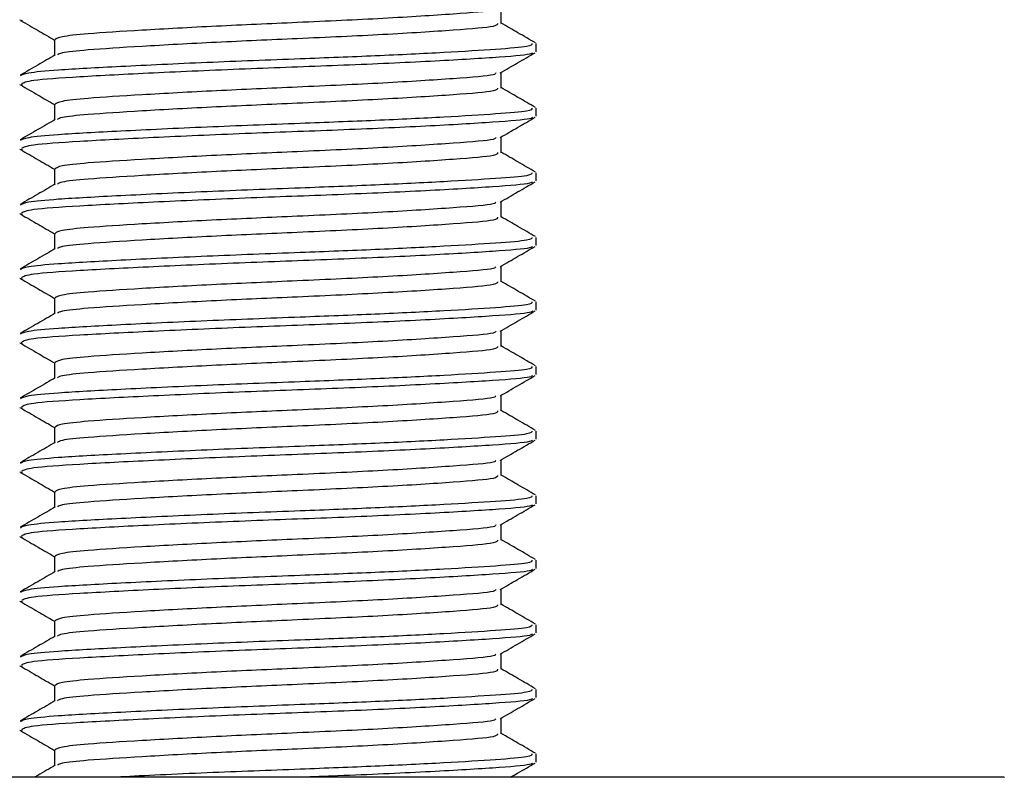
# Model space of a CAD drawing. Header units: millimetres. Extents: x -535 to 1155, y 0 to 326.
# Tile 57 of 116: x 193.09 to 201.4, y 152.5 to 158.89. Entities that reach past the tile are written whole.
import ezdxf

# ---------------------------------------------------------------- set-up
doc = ezdxf.new("R2010")
doc.units = ezdxf.units.MM

msp = doc.modelspace()

# ---------------------------------------------------------------- linework, layer by layer
at = {"color": 7, "linetype": 'Continuous', "lineweight": 25}
for p, q in [((197.1516, 158.8561), (197.1516, 158.9888)), ((193.0903, 158.8865), (193.1142, 158.8824)), ((193.3833, 158.7199), (193.3833, 158.5876)), ((197.4464, 158.618), (197.4464, 158.6862)), ((197.1516, 158.3113), (197.1516, 158.4441)), ((193.0903, 158.3418), (193.1142, 158.3377)), ((193.3833, 158.1751), (193.3833, 158.0428)), ((197.4464, 158.0732), (197.4464, 158.1415)), ((197.1516, 157.7666), (197.1516, 157.8993)), ((193.0903, 157.797), (193.1142, 157.793)), ((193.3833, 157.6304), (193.3833, 157.4981)), ((197.4464, 157.5285), (197.4464, 157.5967)), ((197.1516, 157.2218), (197.1516, 157.3546)), ((193.0903, 157.2523), (193.1142, 157.2482)), ((193.3833, 157.0856), (193.3833, 156.9534)), ((197.4464, 156.9837), (197.4464, 157.052)), ((197.1516, 156.6771), (197.1516, 156.8099)), ((193.0903, 156.7075), (193.1142, 156.7035)), ((193.3833, 156.5409), (193.3833, 156.4086)), ((197.4464, 156.439), (197.4464, 156.5072)), ((197.1516, 156.1323), (197.1516, 156.2651)), ((193.0903, 156.1628), (193.1142, 156.1587)), ((193.3833, 155.9961), (193.3833, 155.8639)), ((197.4464, 155.8942), (197.4464, 155.9625)), ((197.1516, 155.5876), (197.1516, 155.7204)), ((193.0903, 155.6181), (193.1142, 155.614)), ((193.3833, 155.4514), (193.3833, 155.3191)), ((197.4464, 155.3495), (197.4464, 155.4177)), ((197.1516, 155.0428), (197.1516, 155.1756)), ((193.0903, 155.0733), (193.1142, 155.0692)), ((193.3833, 154.9066), (193.3833, 154.7744)), ((197.4464, 154.8047), (197.4464, 154.873)), ((197.1516, 154.4981), (197.1516, 154.6309)), ((193.0903, 154.5286), (193.1142, 154.5245)), ((193.3833, 154.3619), (193.3833, 154.2296)), ((197.4464, 154.26), (197.4464, 154.3282)), ((197.1516, 153.9533), (197.1516, 154.0861)), ((193.0903, 153.9838), (193.1142, 153.9797)), ((193.3833, 153.8172), (193.3833, 153.6849)), ((197.4464, 153.7152), (197.4464, 153.7835)), ((197.1516, 153.4086), (197.1516, 153.5414)), ((193.0903, 153.4391), (193.1142, 153.435)), ((193.3833, 153.2724), (193.3833, 153.1401)), ((197.4464, 153.1705), (197.4464, 153.2387)), ((197.1516, 152.8638), (197.1516, 152.9966)), ((193.0903, 152.8943), (193.1142, 152.8902)), ((193.3833, 152.7277), (193.3833, 152.5954)), ((197.4464, 152.6258), (197.4464, 152.694)), ((201.3958, 152.4973), (139.431, 152.4973)), ((201.3958, 152.4973), (201.3958, 152.495))]:
    msp.add_line(p, q, dxfattribs=at)
for points, knots in [([(197.1068, 158.9837), (197.1042, 158.9785), (197.0955, 158.9614), (196.7698, 158.9364), (196.1869, 158.8981), (195.4576, 158.8651), (194.7331, 158.8335), (194.1024, 158.7987), (193.6666, 158.7713), (193.4218, 158.7451), (193.4001, 158.7281), (193.3896, 158.7199)], [0, 0, 0, 0, 0.056668, 0.186777, 0.322207, 0.454415, 0.574179, 0.69746, 0.816255, 0.910911, 1, 1, 1, 1]), ([(193.0968, 158.8824), (193.1462, 158.8538), (193.2417, 158.7985), (193.3371, 158.7432), (193.3833, 158.7165)], [0, 0, 0, 0, 0.516356, 1, 1, 1, 1]), ([(197.1207, 158.8563), (197.1194, 158.8481), (197.116, 158.8279), (196.7737, 158.8001), (196.1859, 158.7619), (195.4578, 158.7289), (194.7332, 158.6973), (194.1018, 158.6625), (193.6688, 158.635), (193.4386, 158.6113), (193.417, 158.5969), (193.4085, 158.5912)], [0, 0, 0, 0, 0.088493, 0.217979, 0.352759, 0.484334, 0.603524, 0.726214, 0.84444, 0.938642, 1, 1, 1, 1]), ([(197.4411, 158.6923), (197.3917, 158.7209), (197.2952, 158.7768), (197.1987, 158.8326), (197.1516, 158.86)], [0, 0, 0, 0, 0.51126, 1, 1, 1, 1]), ([(197.411, 158.6862), (197.4101, 158.6779), (197.4083, 158.6606), (197.1233, 158.6381), (196.6877, 158.6109), (196.1085, 158.5827), (195.414, 158.556), (194.6491, 158.527), (193.9202, 158.4923), (193.4161, 158.4648), (193.1334, 158.4387), (193.1082, 158.4218), (193.0961, 158.4136)], [0, 0, 0, 0, 0.08654, 0.180724, 0.278238, 0.377046, 0.472566, 0.588456, 0.707745, 0.822698, 0.914292, 1, 1, 1, 1]), ([(193.3898, 158.5913), (193.3405, 158.5628), (193.2418, 158.5056), (193.1432, 158.4485), (193.0938, 158.42)], [0, 0, 0, 0, 0.499899, 1, 1, 1, 1]), ([(197.4167, 158.6101), (197.4116, 158.6059), (197.3932, 158.5908), (197.1072, 158.5684), (196.5438, 158.5347), (195.7932, 158.5012), (194.9764, 158.4724), (194.1957, 158.4381), (193.5686, 158.4055), (193.1578, 158.3772), (193.121, 158.3558), (193.1033, 158.3455)], [0, 0, 0, 0, 0.0459027, 0.1640029, 0.2864241, 0.4087912, 0.5269075, 0.6499103, 0.7714525, 0.8900034, 1, 1, 1, 1]), ([(197.1423, 158.4387), (197.1915, 158.4672), (197.2901, 158.5244), (197.3887, 158.5814), (197.4381, 158.61)], [0, 0, 0, 0, 0.49991, 1, 1, 1, 1]), ([(197.1068, 158.439), (197.1042, 158.4338), (197.0955, 158.4166), (196.7698, 158.3916), (196.1869, 158.3533), (195.4576, 158.3203), (194.7331, 158.2887), (194.1024, 158.254), (193.6666, 158.2265), (193.4218, 158.2004), (193.4001, 158.1834), (193.3896, 158.1751)], [0, 0, 0, 0, 0.056668, 0.186777, 0.322207, 0.454415, 0.574179, 0.69746, 0.816255, 0.910911, 1, 1, 1, 1]), ([(193.0968, 158.3376), (193.1462, 158.3091), (193.2417, 158.2538), (193.3371, 158.1985), (193.3833, 158.1717)], [0, 0, 0, 0, 0.516356, 1, 1, 1, 1]), ([(197.1207, 158.3116), (197.1194, 158.3033), (197.116, 158.2831), (196.7737, 158.2554), (196.1859, 158.2172), (195.4578, 158.1841), (194.7332, 158.1525), (194.1018, 158.1178), (193.6688, 158.0903), (193.4386, 158.0666), (193.417, 158.0522), (193.4085, 158.0465)], [0, 0, 0, 0, 0.088493, 0.217979, 0.352759, 0.484334, 0.603524, 0.726214, 0.84444, 0.938642, 1, 1, 1, 1]), ([(197.4411, 158.1476), (197.3917, 158.1761), (197.2952, 158.232), (197.1987, 158.2879), (197.1516, 158.3152)], [0, 0, 0, 0, 0.51126, 1, 1, 1, 1]), ([(197.411, 158.1415), (197.4101, 158.1332), (197.4083, 158.1159), (197.1233, 158.0934), (196.6877, 158.0662), (196.1085, 158.0379), (195.414, 158.0112), (194.6491, 157.9823), (193.9202, 157.9476), (193.4161, 157.9201), (193.1334, 157.894), (193.1082, 157.877), (193.0961, 157.8688)], [0, 0, 0, 0, 0.08654, 0.180724, 0.278238, 0.377046, 0.472566, 0.588456, 0.707745, 0.822698, 0.914292, 1, 1, 1, 1]), ([(193.3898, 158.0466), (193.3405, 158.018), (193.2418, 157.9609), (193.1432, 157.9038), (193.0938, 157.8752)], [0, 0, 0, 0, 0.499899, 1, 1, 1, 1]), ([(197.4167, 158.0653), (197.4116, 158.0611), (197.3932, 158.0461), (197.1072, 158.0237), (196.5438, 157.99), (195.7932, 157.9564), (194.9764, 157.9277), (194.1957, 157.8933), (193.5686, 157.8608), (193.1578, 157.8325), (193.121, 157.811), (193.1033, 157.8007)], [0, 0, 0, 0, 0.0459027, 0.1640029, 0.2864241, 0.4087912, 0.5269075, 0.6499103, 0.7714525, 0.8900034, 1, 1, 1, 1]), ([(197.1423, 157.8939), (197.1915, 157.9225), (197.2901, 157.9796), (197.3887, 158.0367), (197.4381, 158.0652)], [0, 0, 0, 0, 0.49991, 1, 1, 1, 1]), ([(197.1068, 157.8942), (197.1042, 157.889), (197.0955, 157.8719), (196.7698, 157.8469), (196.1869, 157.8086), (195.4576, 157.7756), (194.7331, 157.744), (194.1024, 157.7092), (193.6666, 157.6818), (193.4218, 157.6556), (193.4001, 157.6386), (193.3896, 157.6304)], [0, 0, 0, 0, 0.056668, 0.186777, 0.322207, 0.454415, 0.574179, 0.69746, 0.816255, 0.910911, 1, 1, 1, 1]), ([(193.0968, 157.7929), (193.1462, 157.7643), (193.2417, 157.709), (193.3371, 157.6537), (193.3833, 157.627)], [0, 0, 0, 0, 0.516356, 1, 1, 1, 1]), ([(197.1207, 157.7668), (197.1194, 157.7586), (197.116, 157.7384), (196.7737, 157.7106), (196.1859, 157.6724), (195.4578, 157.6394), (194.7332, 157.6078), (194.1018, 157.5731), (193.6688, 157.5456), (193.4386, 157.5218), (193.417, 157.5074), (193.4085, 157.5017)], [0, 0, 0, 0, 0.088493, 0.217979, 0.352759, 0.484334, 0.603524, 0.726214, 0.84444, 0.938642, 1, 1, 1, 1]), ([(197.4411, 157.6028), (197.3917, 157.6314), (197.2952, 157.6873), (197.1987, 157.7432), (197.1516, 157.7705)], [0, 0, 0, 0, 0.51126, 1, 1, 1, 1]), ([(197.411, 157.5967), (197.4101, 157.5884), (197.4083, 157.5711), (197.1233, 157.5486), (196.6877, 157.5214), (196.1085, 157.4932), (195.414, 157.4665), (194.6491, 157.4375), (193.9202, 157.4028), (193.4161, 157.3753), (193.1334, 157.3492), (193.1082, 157.3323), (193.0961, 157.3241)], [0, 0, 0, 0, 0.08654, 0.180724, 0.278238, 0.377046, 0.472566, 0.588456, 0.707745, 0.822698, 0.914292, 1, 1, 1, 1]), ([(193.3898, 157.5018), (193.3405, 157.4733), (193.2418, 157.4161), (193.1432, 157.359), (193.0938, 157.3305)], [0, 0, 0, 0, 0.499899, 1, 1, 1, 1]), ([(197.4167, 157.5206), (197.4116, 157.5164), (197.3932, 157.5013), (197.1072, 157.4789), (196.5438, 157.4452), (195.7932, 157.4117), (194.9764, 157.3829), (194.1957, 157.3486), (193.5686, 157.316), (193.1578, 157.2877), (193.121, 157.2663), (193.1033, 157.256)], [0, 0, 0, 0, 0.0459027, 0.1640029, 0.2864241, 0.4087912, 0.5269075, 0.6499103, 0.7714525, 0.8900034, 1, 1, 1, 1]), ([(197.1423, 157.3492), (197.1915, 157.3777), (197.2901, 157.4349), (197.3887, 157.4919), (197.4381, 157.5205)], [0, 0, 0, 0, 0.49991, 1, 1, 1, 1]), ([(197.1068, 157.3495), (197.1042, 157.3443), (197.0955, 157.3272), (196.7698, 157.3021), (196.1869, 157.2638), (195.4576, 157.2308), (194.7331, 157.1992), (194.1024, 157.1645), (193.6666, 157.137), (193.4218, 157.1109), (193.4001, 157.0939), (193.3896, 157.0856)], [0, 0, 0, 0, 0.056668, 0.186777, 0.322207, 0.454415, 0.574179, 0.69746, 0.816255, 0.910911, 1, 1, 1, 1]), ([(193.0968, 157.2481), (193.1462, 157.2196), (193.2417, 157.1643), (193.3371, 157.109), (193.3833, 157.0822)], [0, 0, 0, 0, 0.516356, 1, 1, 1, 1]), ([(197.1207, 157.2221), (197.1194, 157.2139), (197.116, 157.1936), (196.7737, 157.1659), (196.1859, 157.1277), (195.4578, 157.0946), (194.7332, 157.063), (194.1018, 157.0283), (193.6688, 157.0008), (193.4386, 156.9771), (193.417, 156.9627), (193.4085, 156.957)], [0, 0, 0, 0, 0.088493, 0.217979, 0.352759, 0.484334, 0.603524, 0.726214, 0.84444, 0.938642, 1, 1, 1, 1]), ([(197.4411, 157.0581), (197.3917, 157.0867), (197.2952, 157.1425), (197.1987, 157.1984), (197.1516, 157.2257)], [0, 0, 0, 0, 0.51126, 1, 1, 1, 1]), ([(197.411, 157.052), (197.4101, 157.0437), (197.4083, 157.0264), (197.1233, 157.0039), (196.6877, 156.9767), (196.1085, 156.9485), (195.414, 156.9217), (194.6491, 156.8928), (193.9202, 156.8581), (193.4161, 156.8306), (193.1334, 156.8045), (193.1082, 156.7875), (193.0961, 156.7793)], [0, 0, 0, 0, 0.08654, 0.180724, 0.278238, 0.377046, 0.472566, 0.588456, 0.707745, 0.822698, 0.914292, 1, 1, 1, 1]), ([(193.3898, 156.9571), (193.3405, 156.9285), (193.2418, 156.8714), (193.1432, 156.8143), (193.0938, 156.7857)], [0, 0, 0, 0, 0.499899, 1, 1, 1, 1]), ([(197.4167, 156.9758), (197.4116, 156.9716), (197.3932, 156.9566), (197.1072, 156.9342), (196.5438, 156.9005), (195.7932, 156.8669), (194.9764, 156.8382), (194.1957, 156.8038), (193.5686, 156.7713), (193.1578, 156.743), (193.121, 156.7215), (193.1033, 156.7112)], [0, 0, 0, 0, 0.0459027, 0.1640029, 0.2864241, 0.4087912, 0.5269075, 0.6499103, 0.7714525, 0.8900034, 1, 1, 1, 1]), ([(197.1423, 156.8045), (197.1915, 156.833), (197.2901, 156.8901), (197.3887, 156.9472), (197.4381, 156.9757)], [0, 0, 0, 0, 0.49991, 1, 1, 1, 1]), ([(197.1068, 156.8048), (197.1042, 156.7996), (197.0955, 156.7824), (196.7698, 156.7574), (196.1869, 156.7191), (195.4576, 156.6861), (194.7331, 156.6545), (194.1024, 156.6197), (193.6666, 156.5923), (193.4218, 156.5661), (193.4001, 156.5491), (193.3896, 156.5409)], [0, 0, 0, 0, 0.056668, 0.186777, 0.322207, 0.454415, 0.574179, 0.69746, 0.816255, 0.910911, 1, 1, 1, 1]), ([(193.0968, 156.7034), (193.1462, 156.6748), (193.2417, 156.6195), (193.3371, 156.5642), (193.3833, 156.5375)], [0, 0, 0, 0, 0.516356, 1, 1, 1, 1]), ([(197.1207, 156.6773), (197.1194, 156.6691), (197.116, 156.6489), (196.7737, 156.6211), (196.1859, 156.5829), (195.4578, 156.5499), (194.7332, 156.5183), (194.1018, 156.4836), (193.6688, 156.4561), (193.4386, 156.4323), (193.417, 156.4179), (193.4085, 156.4122)], [0, 0, 0, 0, 0.088493, 0.217979, 0.352759, 0.484334, 0.603524, 0.726214, 0.84444, 0.938642, 1, 1, 1, 1]), ([(197.4411, 156.5133), (197.3917, 156.5419), (197.2952, 156.5978), (197.1987, 156.6537), (197.1516, 156.681)], [0, 0, 0, 0, 0.51126, 1, 1, 1, 1]), ([(197.411, 156.5072), (197.4101, 156.4989), (197.4083, 156.4816), (197.1233, 156.4591), (196.6877, 156.4319), (196.1085, 156.4037), (195.414, 156.377), (194.6491, 156.348), (193.9202, 156.3133), (193.4161, 156.2858), (193.1334, 156.2597), (193.1082, 156.2428), (193.0961, 156.2346)], [0, 0, 0, 0, 0.08654, 0.180724, 0.278238, 0.377046, 0.472566, 0.588456, 0.707745, 0.822698, 0.914292, 1, 1, 1, 1]), ([(193.3898, 156.4124), (193.3405, 156.3838), (193.2418, 156.3266), (193.1432, 156.2695), (193.0938, 156.241)], [0, 0, 0, 0, 0.499899, 1, 1, 1, 1]), ([(197.4167, 156.4311), (197.4116, 156.4269), (197.3932, 156.4118), (197.1072, 156.3894), (196.5438, 156.3557), (195.7932, 156.3222), (194.9764, 156.2934), (194.1957, 156.2591), (193.5686, 156.2265), (193.1578, 156.1982), (193.121, 156.1768), (193.1033, 156.1665)], [0, 0, 0, 0, 0.0459027, 0.1640029, 0.2864241, 0.4087912, 0.5269075, 0.6499103, 0.7714525, 0.8900034, 1, 1, 1, 1]), ([(197.1423, 156.2597), (197.1915, 156.2883), (197.2901, 156.3454), (197.3887, 156.4024), (197.4381, 156.431)], [0, 0, 0, 0, 0.49991, 1, 1, 1, 1]), ([(197.1068, 156.26), (197.1042, 156.2548), (197.0955, 156.2377), (196.7698, 156.2126), (196.1869, 156.1744), (195.4576, 156.1413), (194.7331, 156.1097), (194.1024, 156.075), (193.6666, 156.0475), (193.4218, 156.0214), (193.4001, 156.0044), (193.3896, 155.9961)], [0, 0, 0, 0, 0.056668, 0.186777, 0.322207, 0.454415, 0.574179, 0.69746, 0.816255, 0.910911, 1, 1, 1, 1]), ([(193.0968, 156.1586), (193.1462, 156.1301), (193.2417, 156.0748), (193.3371, 156.0195), (193.3833, 155.9927)], [0, 0, 0, 0, 0.516356, 1, 1, 1, 1]), ([(197.1207, 156.1326), (197.1194, 156.1244), (197.116, 156.1042), (196.7737, 156.0764), (196.1859, 156.0382), (195.4578, 156.0051), (194.7332, 155.9735), (194.1018, 155.9388), (193.6688, 155.9113), (193.4386, 155.8876), (193.417, 155.8732), (193.4085, 155.8675)], [0, 0, 0, 0, 0.088493, 0.217979, 0.352759, 0.484334, 0.603524, 0.726214, 0.84444, 0.938642, 1, 1, 1, 1]), ([(197.4411, 155.9686), (197.3917, 155.9972), (197.2952, 156.053), (197.1987, 156.1089), (197.1516, 156.1362)], [0, 0, 0, 0, 0.51126, 1, 1, 1, 1]), ([(197.411, 155.9625), (197.4101, 155.9542), (197.4083, 155.9369), (197.1233, 155.9144), (196.6877, 155.8872), (196.1085, 155.859), (195.414, 155.8322), (194.6491, 155.8033), (193.9202, 155.7686), (193.4161, 155.7411), (193.1334, 155.715), (193.1082, 155.698), (193.0961, 155.6898)], [0, 0, 0, 0, 0.08654, 0.180724, 0.278238, 0.377046, 0.472566, 0.588456, 0.707745, 0.822698, 0.914292, 1, 1, 1, 1]), ([(193.3898, 155.8676), (193.3405, 155.839), (193.2418, 155.7819), (193.1432, 155.7248), (193.0938, 155.6962)], [0, 0, 0, 0, 0.4998987, 1, 1, 1, 1]), ([(197.4167, 155.8863), (197.4116, 155.8821), (197.3932, 155.8671), (197.1072, 155.8447), (196.5438, 155.811), (195.7932, 155.7774), (194.9764, 155.7487), (194.1957, 155.7143), (193.5686, 155.6818), (193.1578, 155.6535), (193.121, 155.632), (193.1033, 155.6217)], [0, 0, 0, 0, 0.0459027, 0.1640029, 0.2864241, 0.4087912, 0.5269075, 0.6499103, 0.7714525, 0.8900034, 1, 1, 1, 1]), ([(197.1423, 155.715), (197.1915, 155.7435), (197.2901, 155.8006), (197.3887, 155.8577), (197.4381, 155.8862)], [0, 0, 0, 0, 0.49991, 1, 1, 1, 1]), ([(197.1068, 155.7153), (197.1042, 155.7101), (197.0955, 155.6929), (196.7698, 155.6679), (196.1869, 155.6296), (195.4576, 155.5966), (194.7331, 155.565), (194.1024, 155.5303), (193.6666, 155.5028), (193.4218, 155.4766), (193.4001, 155.4596), (193.3896, 155.4514)], [0, 0, 0, 0, 0.056668, 0.186777, 0.322207, 0.454415, 0.574179, 0.69746, 0.816255, 0.910911, 1, 1, 1, 1]), ([(193.0968, 155.6139), (193.1462, 155.5853), (193.2417, 155.53), (193.3371, 155.4747), (193.3833, 155.448)], [0, 0, 0, 0, 0.516356, 1, 1, 1, 1]), ([(197.1207, 155.5878), (197.1194, 155.5796), (197.116, 155.5594), (196.7737, 155.5317), (196.1859, 155.4934), (195.4578, 155.4604), (194.7332, 155.4288), (194.1018, 155.3941), (193.6688, 155.3666), (193.4386, 155.3429), (193.417, 155.3284), (193.4085, 155.3227)], [0, 0, 0, 0, 0.088493, 0.217979, 0.352759, 0.484334, 0.603524, 0.726214, 0.84444, 0.938642, 1, 1, 1, 1]), ([(197.4411, 155.4239), (197.3917, 155.4524), (197.2952, 155.5083), (197.1987, 155.5642), (197.1516, 155.5915)], [0, 0, 0, 0, 0.51126, 1, 1, 1, 1]), ([(197.411, 155.4177), (197.4101, 155.4094), (197.4083, 155.3921), (197.1233, 155.3696), (196.6877, 155.3424), (196.1085, 155.3142), (195.414, 155.2875), (194.6491, 155.2585), (193.9202, 155.2238), (193.4161, 155.1964), (193.1334, 155.1702), (193.1082, 155.1533), (193.0961, 155.1451)], [0, 0, 0, 0, 0.08654, 0.180724, 0.278238, 0.377046, 0.472566, 0.588456, 0.707745, 0.822698, 0.914292, 1, 1, 1, 1]), ([(197.4167, 155.3416), (197.4116, 155.3374), (197.3932, 155.3223), (197.1072, 155.3), (196.5438, 155.2662), (195.7932, 155.2327), (194.9764, 155.2039), (194.1957, 155.1696), (193.5686, 155.137), (193.1578, 155.1087), (193.121, 155.0873), (193.1033, 155.077)], [0, 0, 0, 0, 0.045903, 0.164003, 0.286424, 0.408791, 0.526908, 0.64991, 0.771452, 0.890003, 1, 1, 1, 1]), ([(197.1423, 155.1702), (197.1915, 155.1988), (197.2901, 155.2559), (197.3887, 155.313), (197.4381, 155.3415)], [0, 0, 0, 0, 0.4999098, 1, 1, 1, 1]), ([(193.3898, 155.3229), (193.3405, 155.2943), (193.2418, 155.2372), (193.1432, 155.18), (193.0938, 155.1515)], [0, 0, 0, 0, 0.499899, 1, 1, 1, 1]), ([(197.1068, 155.1705), (197.1042, 155.1653), (197.0955, 155.1482), (196.7698, 155.1232), (196.1869, 155.0849), (195.4576, 155.0518), (194.7331, 155.0202), (194.1024, 154.9855), (193.6666, 154.958), (193.4218, 154.9319), (193.4001, 154.9149), (193.3896, 154.9066)], [0, 0, 0, 0, 0.056668, 0.186777, 0.322207, 0.454415, 0.574179, 0.69746, 0.816255, 0.910911, 1, 1, 1, 1]), ([(193.0968, 155.0691), (193.1462, 155.0406), (193.2417, 154.9853), (193.3371, 154.93), (193.3833, 154.9032)], [0, 0, 0, 0, 0.516356, 1, 1, 1, 1]), ([(197.1207, 155.0431), (197.1194, 155.0349), (197.116, 155.0147), (196.7737, 154.9869), (196.1859, 154.9487), (195.4578, 154.9156), (194.7332, 154.884), (194.1018, 154.8493), (193.6688, 154.8218), (193.4386, 154.7981), (193.417, 154.7837), (193.4085, 154.778)], [0, 0, 0, 0, 0.088493, 0.217979, 0.352759, 0.484334, 0.603524, 0.726214, 0.84444, 0.938642, 1, 1, 1, 1]), ([(197.4411, 154.8791), (197.3917, 154.9077), (197.2952, 154.9635), (197.1987, 155.0194), (197.1516, 155.0467)], [0, 0, 0, 0, 0.51126, 1, 1, 1, 1]), ([(197.411, 154.873), (197.4101, 154.8647), (197.4083, 154.8474), (197.1233, 154.8249), (196.6877, 154.7977), (196.1085, 154.7695), (195.414, 154.7427), (194.6491, 154.7138), (193.9202, 154.6791), (193.4161, 154.6516), (193.1334, 154.6255), (193.1082, 154.6086), (193.0961, 154.6004)], [0, 0, 0, 0, 0.08654, 0.180724, 0.278238, 0.377046, 0.472566, 0.588456, 0.707745, 0.822698, 0.914292, 1, 1, 1, 1]), ([(193.3898, 154.7781), (193.3405, 154.7495), (193.2418, 154.6924), (193.1432, 154.6353), (193.0938, 154.6067)], [0, 0, 0, 0, 0.499899, 1, 1, 1, 1]), ([(197.4167, 154.7968), (197.4116, 154.7926), (197.3932, 154.7776), (197.1072, 154.7552), (196.5438, 154.7215), (195.7932, 154.6879), (194.9764, 154.6592), (194.1957, 154.6248), (193.5686, 154.5923), (193.1578, 154.564), (193.121, 154.5426), (193.1033, 154.5322)], [0, 0, 0, 0, 0.0459027, 0.1640029, 0.2864241, 0.4087912, 0.5269075, 0.6499103, 0.7714525, 0.8900034, 1, 1, 1, 1]), ([(197.1423, 154.6255), (197.1915, 154.654), (197.2901, 154.7111), (197.3887, 154.7682), (197.4381, 154.7968)], [0, 0, 0, 0, 0.49991, 1, 1, 1, 1]), ([(197.1068, 154.6258), (197.1042, 154.6206), (197.0955, 154.6034), (196.7698, 154.5784), (196.1869, 154.5401), (195.4576, 154.5071), (194.7331, 154.4755), (194.1024, 154.4408), (193.6666, 154.4133), (193.4218, 154.3871), (193.4001, 154.3701), (193.3896, 154.3619)], [0, 0, 0, 0, 0.056668, 0.186777, 0.322207, 0.454415, 0.574179, 0.69746, 0.816255, 0.910911, 1, 1, 1, 1]), ([(193.0968, 154.5244), (193.1462, 154.4958), (193.2417, 154.4406), (193.3371, 154.3852), (193.3833, 154.3585)], [0, 0, 0, 0, 0.516356, 1, 1, 1, 1]), ([(197.4411, 154.3344), (197.3917, 154.3629), (197.2952, 154.4188), (197.1987, 154.4747), (197.1516, 154.502)], [0, 0, 0, 0, 0.51126, 1, 1, 1, 1]), ([(197.1207, 154.4983), (197.1194, 154.4901), (197.116, 154.4699), (196.7737, 154.4422), (196.1859, 154.4039), (195.4578, 154.3709), (194.7332, 154.3393), (194.1018, 154.3046), (193.6688, 154.2771), (193.4386, 154.2534), (193.417, 154.2389), (193.4085, 154.2332)], [0, 0, 0, 0, 0.088493, 0.217979, 0.352759, 0.484334, 0.603524, 0.726214, 0.84444, 0.938642, 1, 1, 1, 1]), ([(197.411, 154.3282), (197.4101, 154.3199), (197.4083, 154.3026), (197.1233, 154.2801), (196.6877, 154.253), (196.1085, 154.2247), (195.414, 154.198), (194.6491, 154.169), (193.9202, 154.1344), (193.4161, 154.1069), (193.1334, 154.0808), (193.1082, 154.0638), (193.0961, 154.0556)], [0, 0, 0, 0, 0.08654, 0.180724, 0.278238, 0.377046, 0.472566, 0.588456, 0.707745, 0.822698, 0.914292, 1, 1, 1, 1]), ([(197.4167, 154.2521), (197.4116, 154.2479), (197.3932, 154.2328), (197.1072, 154.2105), (196.5438, 154.1767), (195.7932, 154.1432), (194.9764, 154.1144), (194.1957, 154.0801), (193.5686, 154.0475), (193.1578, 154.0192), (193.121, 153.9978), (193.1033, 153.9875)], [0, 0, 0, 0, 0.0459027, 0.1640029, 0.2864241, 0.4087912, 0.5269075, 0.6499103, 0.7714525, 0.8900034, 1, 1, 1, 1]), ([(197.1423, 154.0807), (197.1915, 154.1093), (197.2901, 154.1664), (197.3887, 154.2235), (197.4381, 154.252)], [0, 0, 0, 0, 0.49991, 1, 1, 1, 1]), ([(193.3898, 154.2334), (193.3405, 154.2048), (193.2418, 154.1477), (193.1432, 154.0905), (193.0938, 154.062)], [0, 0, 0, 0, 0.499899, 1, 1, 1, 1]), ([(197.1068, 154.081), (197.1042, 154.0758), (197.0955, 154.0587), (196.7698, 154.0337), (196.1869, 153.9954), (195.4576, 153.9623), (194.7331, 153.9307), (194.1024, 153.896), (193.6666, 153.8685), (193.4218, 153.8424), (193.4001, 153.8254), (193.3896, 153.8171)], [0, 0, 0, 0, 0.056668, 0.186777, 0.322207, 0.454415, 0.574179, 0.69746, 0.816255, 0.910911, 1, 1, 1, 1]), ([(193.0968, 153.9796), (193.1462, 153.9511), (193.2417, 153.8958), (193.3371, 153.8405), (193.3833, 153.8137)], [0, 0, 0, 0, 0.516356, 1, 1, 1, 1]), ([(197.1207, 153.9536), (197.1194, 153.9454), (197.116, 153.9252), (196.7737, 153.8974), (196.1859, 153.8592), (195.4578, 153.8262), (194.7332, 153.7946), (194.1018, 153.7598), (193.6688, 153.7323), (193.4386, 153.7086), (193.417, 153.6942), (193.4085, 153.6885)], [0, 0, 0, 0, 0.088493, 0.217979, 0.352759, 0.484334, 0.603524, 0.726214, 0.84444, 0.938642, 1, 1, 1, 1]), ([(197.4411, 153.7896), (197.3917, 153.8182), (197.2952, 153.874), (197.1987, 153.9299), (197.1516, 153.9573)], [0, 0, 0, 0, 0.51126, 1, 1, 1, 1]), ([(197.411, 153.7835), (197.4101, 153.7752), (197.4083, 153.7579), (197.1233, 153.7354), (196.6877, 153.7082), (196.1085, 153.68), (195.414, 153.6532), (194.6491, 153.6243), (193.9202, 153.5896), (193.4161, 153.5621), (193.1334, 153.536), (193.1082, 153.5191), (193.0961, 153.5109)], [0, 0, 0, 0, 0.08654, 0.180724, 0.278238, 0.377046, 0.472566, 0.588456, 0.707745, 0.822698, 0.914292, 1, 1, 1, 1]), ([(193.3898, 153.6886), (193.3405, 153.6601), (193.2418, 153.6029), (193.1432, 153.5458), (193.0938, 153.5172)], [0, 0, 0, 0, 0.499899, 1, 1, 1, 1]), ([(197.4167, 153.7073), (197.4116, 153.7031), (197.3932, 153.6881), (197.1072, 153.6657), (196.5438, 153.632), (195.7932, 153.5985), (194.9764, 153.5697), (194.1957, 153.5354), (193.5686, 153.5028), (193.1578, 153.4745), (193.121, 153.4531), (193.1033, 153.4427)], [0, 0, 0, 0, 0.0459027, 0.1640029, 0.2864241, 0.4087912, 0.5269075, 0.6499103, 0.7714525, 0.8900034, 1, 1, 1, 1]), ([(197.1423, 153.536), (197.1915, 153.5645), (197.2901, 153.6216), (197.3887, 153.6787), (197.4381, 153.7073)], [0, 0, 0, 0, 0.49991, 1, 1, 1, 1]), ([(197.1068, 153.5363), (197.1042, 153.5311), (197.0955, 153.5139), (196.7698, 153.4889), (196.1869, 153.4506), (195.4576, 153.4176), (194.7331, 153.386), (194.1024, 153.3513), (193.6666, 153.3238), (193.4218, 153.2976), (193.4001, 153.2806), (193.3896, 153.2724)], [0, 0, 0, 0, 0.056668, 0.186777, 0.322207, 0.454415, 0.574179, 0.69746, 0.816255, 0.910911, 1, 1, 1, 1]), ([(193.0968, 153.4349), (193.1462, 153.4063), (193.2417, 153.3511), (193.3371, 153.2958), (193.3833, 153.269)], [0, 0, 0, 0, 0.516356, 1, 1, 1, 1]), ([(197.1207, 153.4088), (197.1194, 153.4006), (197.116, 153.3804), (196.7737, 153.3527), (196.1859, 153.3144), (195.4578, 153.2814), (194.7332, 153.2498), (194.1018, 153.2151), (193.6688, 153.1876), (193.4386, 153.1639), (193.417, 153.1494), (193.4085, 153.1437)], [0, 0, 0, 0, 0.088493, 0.217979, 0.352759, 0.484334, 0.603524, 0.726214, 0.84444, 0.938642, 1, 1, 1, 1]), ([(197.4411, 153.2449), (197.3917, 153.2734), (197.2952, 153.3293), (197.1987, 153.3852), (197.1516, 153.4125)], [0, 0, 0, 0, 0.51126, 1, 1, 1, 1]), ([(197.411, 153.2387), (197.4101, 153.2305), (197.4083, 153.2131), (197.1233, 153.1907), (196.6877, 153.1635), (196.1085, 153.1352), (195.414, 153.1085), (194.6491, 153.0795), (193.9202, 153.0449), (193.4161, 153.0174), (193.1334, 152.9913), (193.1082, 152.9743), (193.0961, 152.9661)], [0, 0, 0, 0, 0.08654, 0.180724, 0.278238, 0.377046, 0.472566, 0.588456, 0.707745, 0.822698, 0.914292, 1, 1, 1, 1]), ([(193.3898, 153.1439), (193.3405, 153.1153), (193.2418, 153.0582), (193.1432, 153.0011), (193.0938, 152.9725)], [0, 0, 0, 0, 0.499899, 1, 1, 1, 1]), ([(197.4167, 153.1626), (197.4116, 153.1584), (197.3932, 153.1433), (197.1072, 153.121), (196.5438, 153.0872), (195.7932, 153.0537), (194.9764, 153.0249), (194.1957, 152.9906), (193.5686, 152.958), (193.1578, 152.9298), (193.121, 152.9083), (193.1033, 152.898)], [0, 0, 0, 0, 0.0459027, 0.1640029, 0.2864241, 0.4087912, 0.5269075, 0.6499103, 0.7714525, 0.8900034, 1, 1, 1, 1]), ([(197.1423, 152.9912), (197.1915, 153.0198), (197.2901, 153.0769), (197.3887, 153.134), (197.4381, 153.1625)], [0, 0, 0, 0, 0.49991, 1, 1, 1, 1]), ([(197.1068, 152.9915), (197.1042, 152.9863), (197.0955, 152.9692), (196.7698, 152.9442), (196.1869, 152.9059), (195.4576, 152.8729), (194.7331, 152.8412), (194.1024, 152.8065), (193.6666, 152.779), (193.4218, 152.7529), (193.4001, 152.7359), (193.3896, 152.7277)], [0, 0, 0, 0, 0.056668, 0.186777, 0.322207, 0.454415, 0.574179, 0.69746, 0.816255, 0.910911, 1, 1, 1, 1]), ([(193.0968, 152.8901), (193.1462, 152.8616), (193.2417, 152.8063), (193.3371, 152.751), (193.3833, 152.7243)], [0, 0, 0, 0, 0.516356, 1, 1, 1, 1]), ([(197.1207, 152.8641), (197.1194, 152.8559), (197.116, 152.8357), (196.7737, 152.8079), (196.1859, 152.7697), (195.4578, 152.7367), (194.7332, 152.7051), (194.1018, 152.6703), (193.6688, 152.6428), (193.4386, 152.6191), (193.417, 152.6047), (193.4085, 152.599)], [0, 0, 0, 0, 0.0884933, 0.2179785, 0.3527595, 0.4843338, 0.6035239, 0.7262144, 0.8444398, 0.9386418, 1, 1, 1, 1]), ([(197.4411, 152.7001), (197.3917, 152.7287), (197.2952, 152.7845), (197.1987, 152.8404), (197.1516, 152.8678)], [0, 0, 0, 0, 0.51126, 1, 1, 1, 1]), ([(197.411, 152.694), (197.4101, 152.6857), (197.4083, 152.6684), (197.1233, 152.6459), (196.6875, 152.6187), (196.1092, 152.5905), (195.4112, 152.5637), (194.6619, 152.535), (194.1037, 152.5099), (193.9059, 152.4984), (193.8875, 152.4973)], [0, 0, 0, 0, 0.120193, 0.251003, 0.386438, 0.52367, 0.656336, 0.817292, 0.982971, 1, 1, 1, 1]), ([(193.3898, 152.5991), (193.3405, 152.5706), (193.2819, 152.5366), (193.2233, 152.5027), (193.214, 152.4973)], [0, 0, 0, 0, 0.84185, 1, 1, 1, 1]), ([(197.4167, 152.6179), (197.4116, 152.6136), (197.3932, 152.5986), (197.1074, 152.5762), (196.5431, 152.5425), (195.9406, 152.5154), (195.563, 152.5013), (195.4568, 152.4973)], [0, 0, 0, 0, 0.100513, 0.359116, 0.627181, 0.895127, 1, 1, 1, 1]), ([(197.2301, 152.4973), (197.2501, 152.5089), (197.3194, 152.5491), (197.3887, 152.5892), (197.4381, 152.6178)], [0, 0, 0, 0, 0.288728, 1, 1, 1, 1])]:
    msp.add_open_spline(points, degree=3, knots=knots, dxfattribs=at)

doc.saveas('drawing.dxf')
